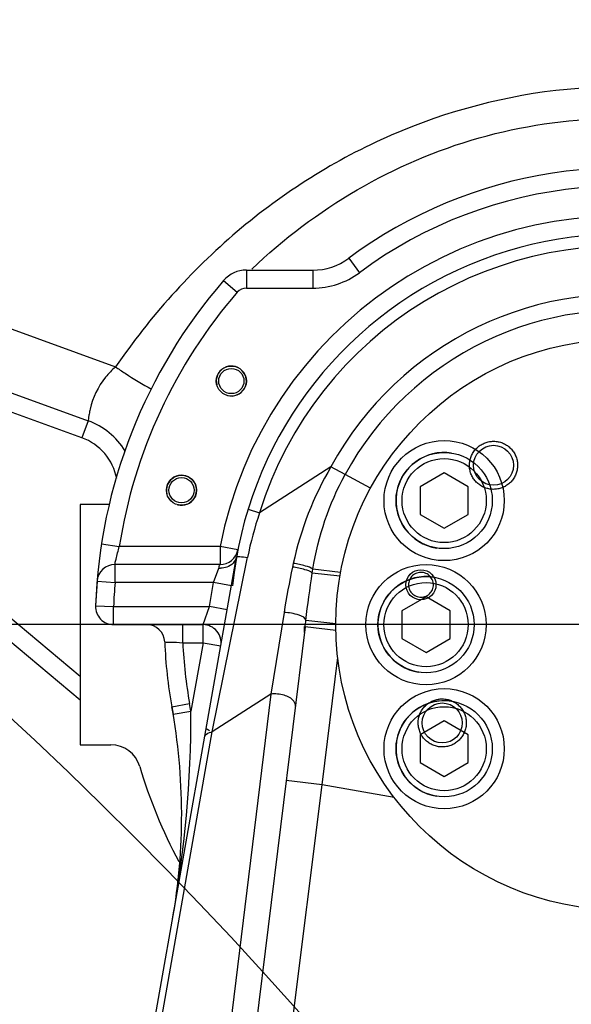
# Model space of a CAD drawing. Header units: millimetres. Extents: x 0 to 5945, y 0 to 4205.
# Tile 64 of 76: x 3151 to 3242, y 3215 to 3379. Entities that reach past the tile are written whole.
import ezdxf

# ---------------------------------------------------------------- set-up
doc = ezdxf.new("R2010")
doc.units = ezdxf.units.MM
doc.header["$LTSCALE"] = 326.975
doc.linetypes.add('CENTER', pattern=[0.6, 0.375, -0.075, 0.075, -0.075])
doc.layers.get('0').update_dxf_attribs({"linetype": 'CONTINUOUS'})
for name, color, linetype in [('204101000019_DXF_AXIS', 7, 'CONTINUOUS'), ('204101000019_DXF_DIMENSION', 7, 'CONTINUOUS'), ('204101000019DXF_CONTINUOUS_LINE', 7, 'CONTINUOUS'), ('304102000088DXF_CONTINUOUS_LINE', 7, 'CONTINUOUS'), ('304102000089DXF_CONTINUOUS_LINE', 7, 'CONTINUOUS'), ('304301000061DXF_CONTINUOUS_LINE', 7, 'CONTINUOUS'), ('304301000070DXF_CONTINUOUS_LINE', 7, 'CONTINUOUS'), ('304301000073DXF_CONTINUOUS_LINE', 7, 'CONTINUOUS'), ('501023000012DXF_CONTINUOUS_LINE', 7, 'CONTINUOUS'), ('501023000023DXF_CONTINUOUS_LINE', 7, 'CONTINUOUS'), ('504021000003DXF_CONTINUOUS_LINE', 7, 'CONTINUOUS'), ('604006000005DXF_CONTINUOUS_LINE', 7, 'CONTINUOUS'), ('604006000006DXF_CONTINUOUS_LINE', 7, 'CONTINUOUS')]:
    doc.layers.add(name, color=color, linetype=linetype)
doc.styles.get("Standard").update_dxf_attribs({"font": 'txt', "width": 0.7})
doc.dimstyles.new('DIMSTYLE_1', dxfattribs={"dimtxt": 17.5, "dimasz": 15, "dimexe": 1.5, "dimexo": 0, "dimgap": 0.875, "dimtad": 0, "dimtih": 1, "dimtoh": 1, "dimdec": 0, "dimdsep": 46, "dimtxsty": 'Standard', "dimblk": '_FILLED', "dimblk1": '_FILLED', "dimblk2": '_FILLED', "dimcen": 0.09, "dimclrt": 5, "dimazin": 2, "dimtp": 0.01, "dimtm": 0.01, "dimtfac": 1, "dimtdec": 0, "dimtofl": 0, "dimtmove": 0, "dimatfit": 3, "dimldrblk": '_FILLED', "dimfxl": 1, "dimtolj": 1, "dimarcsym": 0})
doc.dimstyles.new('DIMSTYLE_6', dxfattribs={"dimtxt": 17.5, "dimasz": 15, "dimexe": 1.5, "dimexo": 0, "dimgap": 0.875, "dimtad": 1, "dimdsep": 46, "dimtxsty": 'Standard', "dimblk": '_FILLED', "dimblk1": '_FILLED', "dimblk2": '_FILLED', "dimcen": 0.09, "dimclrt": 5, "dimazin": 2, "dimtp": 0.01, "dimtm": 0.01, "dimtfac": 1, "dimtofl": 0, "dimtmove": 0, "dimatfit": 3, "dimldrblk": '_FILLED', "dimfxl": 1, "dimtolj": 1, "dimarcsym": 0})

# ---------------------------------------------------------------- blocks, each defined once
blk = doc.blocks.new('*D2')
at = {"layer": '204101000019_DXF_DIMENSION', "color": 2, "linetype": 'Continuous', "transparency": 16777216}
blk.add_line((3361.28, 2879.16), (3361.28, 4055.38), dxfattribs=at)
blk = doc.blocks.new('_FILLED')
at = {"color": 0, "linetype": 'ByBlock'}
blk.add_solid([(0, 0), (-1, 0.117), (-1, -0.117)], dxfattribs=at)
blk = doc.blocks.new('*D4')
at = {"layer": '204101000019_DXF_DIMENSION', "color": 2, "linetype": 'Continuous', "transparency": 16777216}
blk.add_line((4531.24, 2698.61), (4531.24, 4055.38), dxfattribs=at)
blk = doc.blocks.new('*D21')
at = {"layer": '204101000019_DXF_DIMENSION', "color": 2, "linetype": 'Continuous', "transparency": 16777216}
for p, q in [((3090.57, 2414.11), (3090.57, 3559.64)), ((3250.57, 2745.6), (3250.57, 3559.64)), ((3090.57, 3552.14), (3170.57, 3552.14)), ((3250.57, 3552.14), (3170.57, 3552.14))]:
    blk.add_line(p, q, dxfattribs=at)
at = {"layer": '204101000019_DXF_DIMENSION', "color": 2, "linetype": 'Continuous', "transparency": 16777216, "xscale": 15, "yscale": 15, "zscale": 15, "rotation": 180}
blk.add_blockref('_FILLED', (3090.57, 3552.14), dxfattribs=at)
at = {"layer": '204101000019_DXF_DIMENSION', "color": 2, "linetype": 'Continuous', "transparency": 16777216, "xscale": 15, "yscale": 15, "zscale": 15}
blk.add_blockref('_FILLED', (3250.57, 3552.14), dxfattribs=at)
blk = doc.blocks.new('*D27')
at = {"layer": '204101000019_DXF_DIMENSION', "color": 2, "linetype": 'Continuous', "transparency": 16777216}
for p, q in [((3362.54, 3408.61), (2729.63, 3408.61)), ((2737.13, 3408.61), (2737.13, 3343.61)), ((2737.13, 3278.61), (2737.13, 3343.61)), ((3204.91, 3278.61), (2729.63, 3278.61))]:
    blk.add_line(p, q, dxfattribs=at)
at = {"layer": '204101000019_DXF_DIMENSION', "color": 2, "linetype": 'Continuous', "transparency": 16777216, "xscale": 15, "yscale": 15, "zscale": 15}
for p, rotation in [((2737.13, 3408.61), 90), ((2737.13, 3278.61), 270)]:
    blk.add_blockref('_FILLED', p, dxfattribs=dict(at, rotation=rotation))
blk = doc.blocks.new('*D28')
at = {"layer": '204101000019_DXF_DIMENSION', "color": 2, "linetype": 'Continuous', "transparency": 16777216}
for p, q in [((3204.91, 3278.61), (2729.63, 3278.61)), ((2737.13, 3278.61), (2737.13, 2988.61)), ((2737.13, 2698.61), (2737.13, 2988.61)), ((3203.58, 2698.61), (2729.63, 2698.61))]:
    blk.add_line(p, q, dxfattribs=at)
at = {"layer": '204101000019_DXF_DIMENSION', "color": 2, "linetype": 'Continuous', "transparency": 16777216, "xscale": 15, "yscale": 15, "zscale": 15}
for p, rotation in [((2737.13, 3278.61), 90), ((2737.13, 2698.61), 270)]:
    blk.add_blockref('_FILLED', p, dxfattribs=dict(at, rotation=rotation))

msp = doc.modelspace()

# ---------------------------------------------------------------- linework, layer by layer
at = {"layer": '204101000019_DXF_AXIS', "color": 7, "linetype": 'CENTER'}
msp.add_line((3250.571, 3278.61), (3204.905, 3278.61), dxfattribs=at)
at = {"layer": '204101000019DXF_CONTINUOUS_LINE', "color": 2, "linetype": 'Continuous'}
for centre, radius, start in [((3250.571, 2698.61), 1280.666, 330), ((2672.778, 2749.16), 700.666, 10.692493)]:
    msp.add_arc(centre, radius, start, 175, dxfattribs=at)
at = {"layer": '304102000088DXF_CONTINUOUS_LINE', "color": 9, "linetype": 'Continuous'}
for p, q in [((3205.208, 3339.587), (3206.999, 3337.18)), ((3188.2, 3337.61), (3188.2, 3334.61)), ((3199.239, 3337.61), (3199.239, 3334.61)), ((3184.419, 3335.883), (3186.687, 3333.919)), ((3188.2, 3334.61), (3199.239, 3334.61)), ((3202.251, 3304.881), (3190.382, 3297.217)), ((3204.612, 3303.597), (3202.251, 3304.881)), ((3208.84, 3301.299), (3204.612, 3303.597)), ((3188.471, 3297.807), (3190.382, 3297.217)), ((3164.113, 3292.072), (3167.077, 3291.61)), ((3183.826, 3291.61), (3167.077, 3291.61)), ((3183.826, 3291.61), (3183.826, 3288.61)), ((3186.77, 3291.036), (3183.826, 3291.61)), ((3166.362, 3285.61), (3166.362, 3288.61)), ((3182.539, 3260.75), (3188.342, 3289.537)), ((3188.342, 3289.537), (3188.388, 3289.767)), ((3195.995, 3288.798), (3195.868, 3288.203)), ((3182.757, 3285.61), (3183.604, 3288.014)), ((3199.161, 3287.201), (3199.259, 3287.826)), ((3203.759, 3286.66), (3199.161, 3287.201)), ((3203.87, 3287.286), (3199.26, 3287.827)), ((3163.372, 3285.858), (3166.362, 3285.61)), ((3182.757, 3285.61), (3166.362, 3285.61)), ((3182.051, 3281.61), (3182.757, 3285.61)), ((3185.711, 3285.089), (3182.757, 3285.61)), ((3163.127, 3281.716), (3166.125, 3281.61)), ((3166.125, 3278.61), (3166.125, 3281.61)), ((3166.125, 3281.61), (3182.051, 3281.61)), ((3180.994, 3278.61), (3182.051, 3281.61)), ((3185.006, 3281.089), (3182.051, 3281.61)), ((3194.456, 3280.633), (3192.293, 3267.048)), ((3203.072, 3278.743), (3198.093, 3279.289)), ((3177.633, 3275.61), (3177.633, 3278.61)), ((3180.993, 3275.61), (3180.993, 3278.61)), ((3203.081, 3277.643), (3197.971, 3278.27)), ((3177.633, 3275.61), (3180.993, 3275.61)), ((3180.993, 3275.61), (3178.985, 3264.218)), ((3180.993, 3275.61), (3183.948, 3275.089)), ((3200.784, 3251.953), (3203.387, 3273.147)), ((3192.293, 3267.048), (3182.539, 3260.75)), ((3192.293, 3267.048), (3183.957, 3199.161)), ((3175.811, 3264.937), (3178.762, 3265.477)), ((3176.027, 3263.715), (3178.985, 3264.218)), ((3172.713, 3205.024), (3182.539, 3260.75)), ((3200.784, 3251.952), (3194.829, 3252.683)), ((3194.723, 3203.431), (3200.784, 3251.953)), ((3212.778, 3249.837), (3200.784, 3251.953))]:
    msp.add_line(p, q, dxfattribs=at)
at = {"layer": '304102000088DXF_CONTINUOUS_LINE', "color": 7, "linetype": 'Continuous'}
for p, q in [((3188.2, 3337.61), (3199.239, 3337.61)), ((3162.45, 3153.169), (3186.559, 3289.897)), ((3183.826, 3288.61), (3166.362, 3288.61)), ((3163.372, 3285.858), (3163.127, 3281.716)), ((3166.125, 3278.61), (3180.993, 3278.61)), ((3197.971, 3278.27), (3184.582, 3169.232)), ((3175.811, 3264.937), (3176.027, 3263.715))]:
    msp.add_line(p, q, dxfattribs=at)
for centre, radius in [((3250.571, 3278.61), 47.5), ((3185.696, 3319.149), 2.5), ((3185.696, 3319.149), 2.1), ((3177.414, 3300.976), 2.5), ((3177.414, 3300.976), 2.1)]:
    msp.add_circle(centre, radius, dxfattribs=at)
for centre, radius, start, end in [((3250.571, 3278.61), 76, 14.73664, 126.64724), ((3250.571, 3278.61), 65, 350.00005, 174.29518), ((3199.239, 3347.61), 10, 270, 306.64724), ((3188.2, 3332.61), 5, 90, 139.11481), ((3250.571, 3278.61), 87.5, 139.11481, 177.9654), ((3183.826, 3291.61), 3, 270, 348.97855), ((3166.362, 3285.61), 3, 90, 175.24816), ((3166.125, 3281.61), 3, 177.9654, 270), ((2977.224, 3305.36), 222.402, 353.00374, 353.26807), ((3171.628, 3275.61), 3, 2.17633, 90.00038), ((3180.993, 3275.61), 3, 350, 90), ((3250.571, 3278.61), 76, 182.17631, 190.36413), ((3077.443, 3246.947), 100, 349.99969, 10.36413)]:
    msp.add_arc(centre, radius, start, end, dxfattribs=at)
at = {"layer": '304102000088DXF_CONTINUOUS_LINE', "color": 9, "linetype": 'Continuous'}
for centre, radius, start, end in [((3250.571, 3278.61), 73, 1.56994, 126.64724), ((3250.571, 3278.61), 68, 350, 168.97855), ((3250.571, 3278.61), 63, 357.17822, 162.82178), ((3199.239, 3347.61), 13, 270, 306.64724), ((3188.2, 3332.61), 2, 90, 139.11481), ((3250.571, 3278.61), 84.5, 139.11481, 171.15), ((3250.571, 3278.61), 55, 8.53242, 151.46758), ((3250.571, 3278.61), 52.313, 8.53242, 151.46757), ((3249.045, 3277.525), 61.88, 161.44469, 168.58969), ((3183.832, 3291.624), 3.617, 266.3977, 271.16648), ((3338.774, 3257.638), 146.138, 167.92759, 170.94693), ((3250.571, 3278.61), 84.5, 175.24816, 177.9654), ((3250.571, 3278.61), 73, 182.35528, 190.36413), ((3077.443, 3246.947), 103, 9.65286, 10.36413)]:
    msp.add_arc(centre, radius, start, end, dxfattribs=at)
at = {"layer": '304102000088DXF_CONTINUOUS_LINE', "color": 2, "linetype": 'Continuous'}
for centre in [(3185.696, 3319.149), (3177.414, 3300.976)]:
    msp.add_arc(centre, 2.5, 255, 195, dxfattribs=at)
at = {"layer": '304102000088DXF_CONTINUOUS_LINE', "color": 9, "linetype": 'Continuous'}
for points in [[(3202.251, 3304.881), (3199.354, 3299.911), (3197.199, 3294.423), (3195.995, 3288.798)], [(3199.259, 3287.826), (3200.131, 3293.309), (3201.961, 3298.72), (3204.612, 3303.597)], [(3186.559, 3289.897), (3186.424, 3289.134), (3185.705, 3288.453), (3184.974, 3288.196)], [(3184.974, 3288.196), (3184.633, 3288.076), (3184.267, 3288.015), (3183.905, 3288.008)], [(3198.093, 3279.289), (3198.406, 3281.932), (3198.748, 3284.572), (3199.161, 3287.201)], [(3175.924, 3229.582), (3177.936, 3240.996), (3179.01, 3252.628), (3178.985, 3264.218)]]:
    msp.add_open_spline(points, degree=3, dxfattribs=at)
for points, knots in [([(3166.362, 3288.61), (3166.413, 3288.671), (3166.375, 3289.013), (3166.69, 3289.968), (3166.862, 3290.919), (3167.077, 3291.61)], [0, 0, 0, 0, 0.0772958, 0.296491, 1, 1, 1, 1]), ([(3183.604, 3288.014), (3183.634, 3288.099), (3183.721, 3288.288), (3183.74, 3288.522), (3183.826, 3288.61)], [0, 0, 0, 0, 0.4230673, 1, 1, 1, 1]), ([(3186.559, 3289.897), (3186.568, 3289.947), (3186.828, 3289.935), (3187.343, 3289.942), (3187.96, 3289.839), (3188.388, 3289.767)], [0, 0, 0, 0, 0.0826268, 0.2955556, 1, 1, 1, 1]), ([(3199.259, 3287.826), (3198.925, 3288.122), (3197.773, 3288.442), (3196.683, 3288.7), (3195.995, 3288.798)], [0, 0, 0, 0, 0.3909249, 1, 1, 1, 1]), ([(3199.161, 3287.201), (3198.838, 3287.512), (3197.663, 3287.842), (3196.566, 3288.105), (3195.868, 3288.203)], [0, 0, 0, 0, 0.3889726, 1, 1, 1, 1]), ([(3198.093, 3279.289), (3198.092, 3279.764), (3196.43, 3280.411), (3195.309, 3280.602), (3194.456, 3280.633)], [0, 0, 0, 0, 0.3575898, 1, 1, 1, 1]), ([(3174.626, 3275.724), (3174.909, 3275.642), (3175.936, 3275.763), (3176.925, 3275.639), (3177.633, 3275.61)], [0, 0, 0, 0, 0.2933943, 1, 1, 1, 1]), ([(3196.344, 3265.02), (3196.38, 3265.314), (3195.984, 3266.256), (3194.394, 3267.002), (3193.02, 3267.145), (3192.293, 3267.048)], [0, 0, 0, 0, 0.1788563, 0.5559329, 1, 1, 1, 1]), ([(3181.285, 3259.989), (3181.345, 3260.327), (3181.897, 3260.663), (3182.379, 3260.735), (3182.539, 3260.75)], [0, 0, 0, 0, 0.6800893, 1, 1, 1, 1])]:
    msp.add_open_spline(points, degree=3, knots=knots, dxfattribs=at)
at = {"layer": '304102000089DXF_CONTINUOUS_LINE', "color": 9, "linetype": 'Continuous'}
for p, q in [((3094.77, 3347.596), (3166.455, 3321.505)), ((3160.871, 3309.703), (3119.862, 3324.63)), ((3161.897, 3312.523), (3160.871, 3309.703)), ((3131.194, 3294.671), (3160.571, 3270.02))]:
    msp.add_line(p, q, dxfattribs=at)
at = {"layer": '304102000089DXF_CONTINUOUS_LINE', "color": 7, "linetype": 'Continuous'}
for p, q in [((3091.35, 3338.2), (3161.897, 3312.523)), ((3160.571, 3298.61), (3160.571, 3258.61)), ((3165.453, 3298.61), (3160.571, 3298.61)), ((3129.265, 3292.373), (3160.571, 3266.104)), ((3160.571, 3258.61), (3165.676, 3258.61))]:
    msp.add_line(p, q, dxfattribs=at)
for centre, radius, start, end in [((3157.793, 3301.246), 12, 31.40925, 70), ((3165.676, 3253.61), 5, 16.40863, 90), ((3250.571, 3278.61), 83.5, 196.40863, 208.16388)]:
    msp.add_arc(centre, radius, start, end, dxfattribs=at)
at = {"layer": '304102000089DXF_CONTINUOUS_LINE', "color": 9, "linetype": 'Continuous'}
msp.add_arc((3157.793, 3301.246), 9, 10.72438, 70, dxfattribs=at)
for points, knots in [([(3271.673, 3365.587), (3261.888, 3367.961), (3241.345, 3369.347), (3211.669, 3361.472), (3185.734, 3345.107), (3172.168, 3329.817), (3166.455, 3321.505)], [0, 0, 0, 0, 0.2497904, 0.4997124, 0.7497679, 1, 1, 1, 1]), ([(3166.455, 3321.505), (3165.857, 3320.974), (3163.923, 3318.989), (3162.612, 3316.393), (3162.208, 3314.466)], [0, 0, 0, 0, 0.2889079, 1, 1, 1, 1]), ([(3166.455, 3321.505), (3166.978, 3321.146), (3168.929, 3319.839), (3170.934, 3318.606), (3172.444, 3317.796)], [0, 0, 0, 0, 0.2702121, 1, 1, 1, 1]), ([(3162.208, 3314.466), (3162.15, 3314.192), (3162.08, 3313.737), (3161.929, 3313.057), (3161.986, 3312.814), (3161.857, 3312.509), (3161.897, 3312.523)], [0, 0, 0, 0, 0.4263532, 0.7411644, 0.9346654, 1, 1, 1, 1])]:
    msp.add_open_spline(points, degree=3, knots=knots, dxfattribs=at)
at = {"layer": '304102000089DXF_CONTINUOUS_LINE', "color": 7, "linetype": 'Continuous'}
msp.add_open_spline([(3189.105, 3337.787), (3199.614, 3347.839), (3225.761, 3363.298), (3256.333, 3363.962), (3270.448, 3360.537)], degree=3, knots=[0, 0, 0, 0, 0.5003007, 1, 1, 1, 1], dxfattribs=at)
at = {"layer": '304301000061DXF_CONTINUOUS_LINE', "color": 7, "linetype": 'Continuous'}
msp.add_arc((3250.571, 3278.61), 52.781, 180.35738, 181.38826, dxfattribs=at)
at = {"layer": '304301000070DXF_CONTINUOUS_LINE', "color": 7, "linetype": 'Continuous'}
msp.add_circle((3217.225, 3285.243), 2.5, dxfattribs=at)
for points in [[(3217.628, 3287.271), (3217.487, 3287.299), (3217.197, 3287.326), (3216.764, 3287.275), (3216.352, 3287.135), (3215.979, 3286.912), (3215.659, 3286.617), (3215.407, 3286.261), (3215.236, 3285.862), (3215.151, 3285.436), (3215.156, 3285.002), (3215.25, 3284.578), (3215.431, 3284.183), (3215.691, 3283.834), (3216.018, 3283.545), (3216.4, 3283.33), (3216.679, 3283.243), (3216.821, 3283.215)], [(3216.821, 3283.215), (3216.963, 3283.187), (3217.252, 3283.16), (3217.685, 3283.211), (3218.097, 3283.351), (3218.471, 3283.574), (3218.79, 3283.869), (3219.042, 3284.225), (3219.214, 3284.624), (3219.299, 3285.05), (3219.294, 3285.484), (3219.199, 3285.908), (3219.018, 3286.303), (3218.759, 3286.653), (3218.431, 3286.941), (3218.05, 3287.156), (3217.77, 3287.243), (3217.628, 3287.271)]]:
    msp.add_open_spline(points, degree=3, knots=[0, 0, 0, 0, 0.0666873, 0.1334744, 0.2001651, 0.2664714, 0.3332225, 0.399962, 0.466525, 0.5329382, 0.5993369, 0.6658283, 0.7324475, 0.7988628, 0.8658354, 0.9329863, 1, 1, 1, 1], dxfattribs=at)
at = {"layer": '304301000073DXF_CONTINUOUS_LINE', "color": 7, "linetype": 'Continuous'}
for centre in [(3229.29, 3305.126), (3220.763, 3262.256)]:
    msp.add_circle(centre, 3.325, dxfattribs=at)
for points in [[(3228.51, 3301.203), (3228.269, 3301.251), (3227.794, 3301.392), (3227.133, 3301.73), (3226.547, 3302.184), (3226.053, 3302.737), (3225.669, 3303.373), (3225.408, 3304.071), (3225.28, 3304.804), (3225.289, 3305.547), (3225.434, 3306.274), (3225.71, 3306.961), (3226.107, 3307.586), (3226.613, 3308.129), (3227.208, 3308.568), (3227.875, 3308.892), (3228.591, 3309.088), (3229.333, 3309.149), (3229.828, 3309.097), (3230.07, 3309.049)], [(3230.07, 3309.049), (3230.311, 3309.001), (3230.786, 3308.86), (3231.447, 3308.522), (3232.033, 3308.068), (3232.527, 3307.515), (3232.911, 3306.879), (3233.172, 3306.181), (3233.3, 3305.448), (3233.291, 3304.706), (3233.146, 3303.978), (3232.87, 3303.291), (3232.473, 3302.666), (3231.967, 3302.123), (3231.372, 3301.684), (3230.705, 3301.36), (3229.989, 3301.164), (3229.247, 3301.103), (3228.752, 3301.155), (3228.51, 3301.203)], [(3219.982, 3258.333), (3219.741, 3258.381), (3219.266, 3258.522), (3218.606, 3258.861), (3218.02, 3259.314), (3217.526, 3259.868), (3217.142, 3260.504), (3216.881, 3261.201), (3216.753, 3261.934), (3216.762, 3262.677), (3216.907, 3263.404), (3217.183, 3264.092), (3217.58, 3264.717), (3218.086, 3265.259), (3218.681, 3265.699), (3219.348, 3266.022), (3220.063, 3266.218), (3220.806, 3266.279), (3221.301, 3266.227), (3221.543, 3266.179)], [(3221.543, 3266.179), (3221.784, 3266.131), (3222.259, 3265.991), (3222.919, 3265.652), (3223.506, 3265.199), (3224, 3264.645), (3224.384, 3264.009), (3224.645, 3263.311), (3224.773, 3262.578), (3224.763, 3261.836), (3224.618, 3261.109), (3224.342, 3260.421), (3223.945, 3259.796), (3223.44, 3259.254), (3222.844, 3258.814), (3222.178, 3258.491), (3221.462, 3258.295), (3220.72, 3258.233), (3220.225, 3258.285), (3219.982, 3258.333)]]:
    msp.add_open_spline(points, degree=3, knots=[0, 0, 0, 0, 0.0587683, 0.1176389, 0.1764423, 0.2349599, 0.2940183, 0.3530678, 0.4120276, 0.4708663, 0.5296083, 0.5882929, 0.6469645, 0.7056882, 0.7645038, 0.8229392, 0.881816, 0.9409022, 1, 1, 1, 1], dxfattribs=at)
at = {"layer": '501023000012DXF_CONTINUOUS_LINE', "color": 7, "linetype": 'Continuous'}
msp.add_arc((3184.368, 3265.441), 5, 235.22318, 242.5, dxfattribs=at)
at = {"layer": '501023000023DXF_CONTINUOUS_LINE', "color": 7, "linetype": 'Continuous'}
for p, q in [((3221.082, 3303.878), (3217.082, 3301.568)), ((3225.082, 3301.568), (3221.082, 3303.878)), ((3217.082, 3301.568), (3217.082, 3296.949)), ((3225.082, 3296.949), (3225.082, 3301.568)), ((3217.082, 3296.949), (3221.082, 3294.64)), ((3221.082, 3294.64), (3225.082, 3296.949)), ((3218.071, 3283.229), (3214.071, 3280.919)), ((3222.071, 3280.919), (3218.071, 3283.229)), ((3214.071, 3280.919), (3214.071, 3276.301)), ((3222.071, 3276.301), (3222.071, 3280.919)), ((3214.071, 3276.301), (3218.071, 3273.991)), ((3218.071, 3273.991), (3222.071, 3276.301)), ((3221.082, 3262.58), (3217.082, 3260.271)), ((3225.082, 3260.271), (3221.082, 3262.58)), ((3217.082, 3260.271), (3217.082, 3255.652)), ((3225.082, 3255.652), (3225.082, 3260.271)), ((3217.082, 3255.652), (3221.082, 3253.342)), ((3221.082, 3253.342), (3225.082, 3255.652))]:
    msp.add_line(p, q, dxfattribs=at)
for centre in [(3221.082, 3299.259), (3218.071, 3278.61), (3221.082, 3257.961)]:
    msp.add_circle(centre, 8, dxfattribs=at)
at = {"layer": '501023000023DXF_CONTINUOUS_LINE', "color": 9, "linetype": 'Continuous'}
for centre in [(3221.082, 3299.259), (3218.071, 3278.61), (3221.082, 3257.961)]:
    msp.add_circle(centre, 7, dxfattribs=at)
at = {"layer": '504021000003DXF_CONTINUOUS_LINE', "color": 7, "linetype": 'Continuous'}
for centre in [(3221.082, 3299.259), (3218.071, 3278.61), (3221.082, 3257.961)]:
    msp.add_circle(centre, 10, dxfattribs=at)
at = {"layer": '604006000005DXF_CONTINUOUS_LINE', "color": 7, "linetype": 'Continuous'}
for centre in [(3221.082, 3299.259), (3218.071, 3278.61), (3221.082, 3257.961)]:
    msp.add_arc(centre, 8, 81.11609, 261.11609, dxfattribs=at)
at = {"layer": '604006000006DXF_CONTINUOUS_LINE', "color": 7, "linetype": 'Continuous'}
msp.add_arc((3184.368, 3265.441), 5, 235.27389, 240.37165, dxfattribs=at)

# ---------------------------------------------------------------- dimensions: what is measured, and where the dimension line sits
at = {"layer": '204101000019_DXF_DIMENSION', "color": 2, "linetype": 'Continuous'}
for feature_location, offset, origin, picture, middle in [((3361.278, 2879.16), (0, 1176.221), (3090.571, 2414.11), '*D2', (3356.903, 4064.131)), ((4531.237, 2698.61), (0, 1356.771), (3090.571, 2698.61), '*D4', (4526.862, 4064.131))]:
    dim = msp.add_ordinate_dim(feature_location=feature_location, offset=offset, dtype=1, origin=origin, dimstyle='DIMSTYLE_1', override={"dimgap": 4.374886, "dimtad": 1, "dimtih": 0, "dimtoh": 0}, dxfattribs=at)
    dim.commit()
    dim.dimension.update_dxf_attribs({"geometry": picture, "text_midpoint": middle})
dim = msp.add_linear_dim(base=(3250.571, 3552.14), p1=(3090.571, 2414.11), p2=(3250.571, 2745.596), dimstyle='DIMSTYLE_6', dxfattribs=at)
dim.commit()
dim.dimension.update_dxf_attribs({"geometry": '*D21', "text_midpoint": (3152.196, 3552.14), "dimtype": 160})
for base, p1, p2, picture, middle in [((2737.13, 3278.61), (3362.545, 3408.61), (3204.905, 3278.61), '*D27', (2737.13, 3325.235)), ((2737.13, 2698.61), (3204.905, 3278.61), (3203.585, 2698.61), '*D28', (2737.13, 2970.235))]:
    dim = msp.add_linear_dim(base=base, p1=p1, p2=p2, angle=270, dimstyle='DIMSTYLE_6', dxfattribs=at)
    dim.commit()
    dim.dimension.update_dxf_attribs({"geometry": picture, "text_midpoint": middle, "dimtype": 160})

doc.saveas('drawing.dxf')
